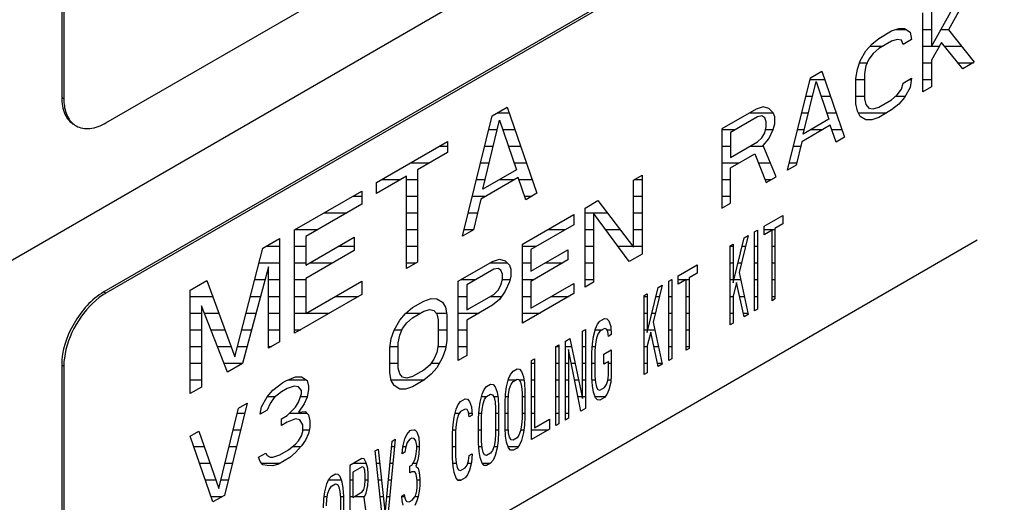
# Model space of a CAD drawing. Header units: millimetres. Extents: x 0 to 5600, y -1552 to 3960.
# Tile 191 of 199: x 4809 to 4842, y 2724 to 2740. Entities that reach past the tile are written whole.
import ezdxf

# ---------------------------------------------------------------- set-up
doc = ezdxf.new("R2010")
doc.units = ezdxf.units.MM
doc.header["$LTSCALE"] = 308
doc.layers.get('0').update_dxf_attribs({"linetype": 'CONTINUOUS'})

msp = doc.modelspace()

# ---------------------------------------------------------------- linework, layer by layer
at = {"color": 7, "linetype": 'Continuous'}
for p, q in [((4811.71, 2736.888), (4851.384, 2759.794)), ((4567.247, 2592.972), (4851.856, 2757.29)), ((4852.342, 2754.713), (4811.639, 2731.213)), ((4852.356, 2754.639), (4811.71, 2731.173)), ((4810.225, 2749.585), (4810.225, 2737.745)), ((4810.296, 2749.626), (4810.296, 2737.705)), ((4839.434, 2739.451), (4840.488, 2741.357)), ((4840.871, 2741.578), (4840.009, 2740.008)), ((4839.434, 2740.749), (4839.434, 2739.451)), ((4839.147, 2737.93), (4839.147, 2740.583)), ((4838.094, 2739.975), (4838.333, 2740.057)), ((4838.333, 2740.057), (4838.525, 2740.055)), ((4838.525, 2740.055), (4838.716, 2739.939)), ((4840.009, 2740.008), (4840.871, 2738.925)), ((4837.424, 2739.532), (4837.663, 2739.726)), ((4837.663, 2739.726), (4838.094, 2739.975)), ((4838.285, 2739.691), (4838.094, 2739.636)), ((4838.429, 2739.661), (4838.285, 2739.691)), ((4838.477, 2739.519), (4838.429, 2739.661)), ((4838.764, 2739.685), (4838.477, 2739.519)), ((4838.716, 2739.939), (4838.764, 2739.685)), ((4837.232, 2739.308), (4837.424, 2739.532)), ((4837.663, 2739.388), (4837.471, 2739.221)), ((4838.094, 2739.636), (4837.663, 2739.388)), ((4839.769, 2739.588), (4839.434, 2738.999)), ((4840.488, 2738.704), (4839.769, 2739.588)), ((4837.041, 2738.972), (4837.232, 2739.308)), ((4837.328, 2739.025), (4837.232, 2738.8)), ((4837.471, 2739.221), (4837.328, 2739.025)), ((4839.434, 2738.999), (4839.434, 2738.096)), ((4836.897, 2738.381), (4836.945, 2738.691)), ((4836.945, 2738.691), (4837.041, 2738.972)), ((4837.232, 2738.8), (4837.184, 2738.547)), ((4840.871, 2738.925), (4840.488, 2738.704)), ((4834.599, 2735.304), (4835.365, 2738.4)), ((4835.365, 2738.4), (4835.748, 2738.621)), ((4835.748, 2738.621), (4836.514, 2736.409)), ((4836.897, 2737.534), (4836.897, 2738.381)), ((4837.184, 2738.547), (4837.184, 2737.7)), ((4838.477, 2738.22), (4838.764, 2738.386)), ((4838.764, 2738.386), (4838.716, 2738.076)), ((4835.125, 2736.511), (4835.556, 2738.284)), ((4835.556, 2738.284), (4835.987, 2737.009)), ((4838.285, 2737.827), (4838.429, 2738.023)), ((4838.429, 2738.023), (4838.477, 2738.22)), ((4838.716, 2738.076), (4838.525, 2737.74)), ((4839.434, 2738.096), (4839.147, 2737.93)), ((4810.225, 2737.745), (4810.296, 2737.705)), ((4837.184, 2737.7), (4837.232, 2737.502)), ((4838.094, 2737.66), (4838.285, 2737.827)), ((4838.525, 2737.74), (4838.333, 2737.516)), ((4824.681, 2737.13), (4825.182, 2737.42)), ((4825.182, 2737.42), (4826.184, 2734.528)), ((4833.546, 2737.349), (4832.396, 2736.686)), ((4833.785, 2737.431), (4833.546, 2737.349)), ((4833.976, 2737.372), (4833.785, 2737.431)), ((4834.12, 2737.229), (4833.976, 2737.372)), ((4836.945, 2737.279), (4836.897, 2737.534)), ((4837.232, 2737.502), (4837.328, 2737.387)), ((4837.328, 2737.387), (4837.471, 2737.357)), ((4837.471, 2737.357), (4837.663, 2737.412)), ((4837.663, 2737.412), (4838.094, 2737.66)), ((4838.333, 2737.516), (4838.094, 2737.322)), ((4823.679, 2733.082), (4824.681, 2737.13)), ((4833.593, 2737.095), (4832.684, 2736.569)), ((4833.737, 2737.121), (4833.593, 2737.095)), ((4833.833, 2737.063), (4833.737, 2737.121)), ((4833.881, 2736.922), (4833.833, 2737.063)), ((4834.168, 2737.088), (4834.12, 2737.229)), ((4834.168, 2736.862), (4834.168, 2737.088)), ((4837.041, 2737.109), (4836.945, 2737.279)), ((4837.232, 2736.993), (4837.041, 2737.109)), ((4837.663, 2737.073), (4837.424, 2736.991)), ((4838.094, 2737.322), (4837.663, 2737.073)), ((4824.368, 2734.661), (4824.931, 2736.98)), ((4824.931, 2736.98), (4825.495, 2735.311)), ((4832.396, 2736.686), (4832.396, 2734.032)), ((4833.833, 2736.555), (4833.881, 2736.752)), ((4833.881, 2736.752), (4833.881, 2736.922)), ((4834.12, 2736.665), (4834.168, 2736.862)), ((4836.035, 2736.811), (4835.078, 2736.258)), ((4835.987, 2737.009), (4835.125, 2736.511)), ((4836.227, 2736.244), (4836.035, 2736.811)), ((4837.424, 2736.991), (4837.232, 2736.993)), ((4832.684, 2736.569), (4832.684, 2735.723)), ((4833.593, 2736.248), (4833.737, 2736.387)), ((4833.737, 2736.387), (4833.833, 2736.555)), ((4833.785, 2736.132), (4833.976, 2736.356)), ((4833.976, 2736.356), (4834.12, 2736.665)), ((4836.514, 2736.409), (4836.227, 2736.244)), ((4820.799, 2734.889), (4823.178, 2736.263)), ((4823.178, 2736.263), (4823.178, 2735.894)), ((4832.684, 2735.723), (4833.593, 2736.248)), ((4834.216, 2735.083), (4833.785, 2736.132)), ((4835.078, 2736.258), (4834.886, 2735.47)), ((4823.178, 2735.894), (4822.177, 2735.315)), ((4832.684, 2735.384), (4833.498, 2735.854)), ((4833.498, 2735.854), (4833.881, 2734.889)), ((4832.684, 2734.198), (4832.684, 2735.384)), ((4834.886, 2735.47), (4834.599, 2735.304)), ((4821.801, 2735.098), (4820.799, 2734.52)), ((4821.801, 2731.997), (4821.801, 2735.098)), ((4822.177, 2735.315), (4822.177, 2732.214)), ((4825.557, 2735.052), (4824.305, 2734.329)), ((4825.495, 2735.311), (4824.368, 2734.661)), ((4825.808, 2734.311), (4825.557, 2735.052)), ((4829.428, 2734.972), (4829.715, 2735.138)), ((4829.715, 2735.138), (4829.715, 2732.484)), ((4833.881, 2734.889), (4834.216, 2735.083)), ((4820.799, 2734.52), (4820.799, 2734.889)), ((4829.428, 2732.714), (4829.428, 2734.972)), ((4818.044, 2733.299), (4820.298, 2734.6)), ((4820.298, 2734.6), (4820.298, 2734.157)), ((4826.184, 2734.528), (4825.808, 2734.311)), ((4820.298, 2734.157), (4818.42, 2733.073)), ((4824.305, 2734.329), (4824.055, 2733.299)), ((4827.8, 2734.032), (4828.231, 2734.281)), ((4828.231, 2734.281), (4829.428, 2732.714)), ((4832.396, 2734.032), (4832.684, 2734.198)), ((4825.694, 2732.816), (4827.417, 2733.811)), ((4827.417, 2733.811), (4827.417, 2733.472)), ((4827.8, 2731.379), (4827.8, 2734.032)), ((4829.284, 2732.236), (4828.088, 2733.859)), ((4828.088, 2733.859), (4828.088, 2731.545)), ((4833.809, 2733.419), (4834.446, 2733.786)), ((4834.446, 2733.786), (4834.446, 2733.504)), ((4827.417, 2733.472), (4825.981, 2732.643)), ((4833.809, 2733.136), (4833.809, 2733.419)), ((4834.446, 2733.504), (4834.177, 2733.349)), ((4818.044, 2729.829), (4818.044, 2733.299)), ((4818.42, 2733.073), (4818.42, 2732.113)), ((4818.42, 2732.113), (4820.048, 2733.053)), ((4820.048, 2733.053), (4820.048, 2732.61)), ((4824.055, 2733.299), (4823.679, 2733.082)), ((4833.273, 2733.109), (4832.971, 2731.862)), ((4833.139, 2733.032), (4833.273, 2733.109)), ((4833.49, 2733.235), (4833.591, 2733.293)), ((4833.49, 2730.581), (4833.49, 2733.235)), ((4833.591, 2733.293), (4833.591, 2730.639)), ((4834.077, 2733.291), (4833.809, 2733.136)), ((4834.077, 2730.92), (4834.077, 2733.291)), ((4834.177, 2733.349), (4834.177, 2730.978)), ((4814.538, 2717.7), (4840.97, 2732.96)), ((4816.98, 2732.684), (4817.544, 2733.01)), ((4817.544, 2733.01), (4817.544, 2729.54)), ((4825.694, 2730.162), (4825.694, 2732.816)), ((4832.669, 2732.761), (4832.77, 2732.819)), ((4832.669, 2730.107), (4832.669, 2732.761)), ((4832.77, 2731.52), (4833.139, 2733.032)), ((4832.77, 2732.819), (4832.77, 2731.52)), ((4816.041, 2729.041), (4816.98, 2732.684)), ((4820.048, 2732.61), (4818.42, 2731.67)), ((4825.981, 2732.643), (4825.981, 2731.909)), ((4825.981, 2731.909), (4827.226, 2732.628)), ((4827.226, 2732.628), (4827.226, 2732.289)), ((4829.715, 2732.484), (4829.284, 2732.236)), ((4817.168, 2732.054), (4816.291, 2728.817)), ((4817.168, 2729.323), (4817.168, 2732.054)), ((4822.177, 2732.214), (4821.801, 2731.997)), ((4823.539, 2731.572), (4824.688, 2732.236)), ((4824.688, 2732.236), (4824.928, 2732.317)), ((4824.928, 2732.317), (4825.119, 2732.259)), ((4825.119, 2732.259), (4825.263, 2732.116)), ((4825.263, 2732.116), (4825.311, 2731.974)), ((4827.226, 2732.289), (4825.981, 2731.57)), ((4830.927, 2731.755), (4831.563, 2732.122)), ((4831.563, 2732.122), (4831.563, 2731.84)), ((4824.736, 2731.981), (4823.827, 2731.456)), ((4824.88, 2732.007), (4824.736, 2731.981)), ((4824.976, 2731.95), (4824.88, 2732.007)), ((4825.023, 2731.808), (4824.976, 2731.95)), ((4825.023, 2731.639), (4825.023, 2731.808)), ((4825.311, 2731.748), (4825.263, 2731.551)), ((4825.311, 2731.974), (4825.311, 2731.748)), ((4830.927, 2731.472), (4830.927, 2731.755)), ((4831.563, 2731.84), (4831.295, 2731.685)), ((4832.971, 2731.862), (4833.273, 2730.456)), ((4814.538, 2731.275), (4815.102, 2731.6)), ((4815.102, 2731.6), (4816.041, 2729.041)), ((4818.42, 2731.67), (4818.42, 2730.489)), ((4818.42, 2730.489), (4820.298, 2731.573)), ((4820.298, 2731.573), (4820.298, 2731.13)), ((4823.539, 2728.919), (4823.539, 2731.572)), ((4823.827, 2731.456), (4823.827, 2730.609)), ((4824.88, 2731.273), (4824.976, 2731.442)), ((4824.976, 2731.442), (4825.023, 2731.639)), ((4825.263, 2731.551), (4825.119, 2731.242)), ((4825.981, 2731.57), (4825.981, 2730.667)), ((4825.981, 2730.667), (4827.417, 2731.496)), ((4827.417, 2731.496), (4827.417, 2731.158)), ((4828.088, 2731.545), (4827.8, 2731.379)), ((4830.39, 2731.445), (4830.089, 2730.198)), ((4830.256, 2731.368), (4830.39, 2731.445)), ((4830.608, 2731.571), (4830.709, 2731.629)), ((4830.608, 2728.917), (4830.608, 2731.571)), ((4830.709, 2731.629), (4830.709, 2728.975)), ((4831.195, 2731.627), (4830.927, 2731.472)), ((4831.195, 2729.256), (4831.195, 2731.627)), ((4831.295, 2731.685), (4831.295, 2729.314)), ((4832.887, 2731.532), (4832.77, 2731.069)), ((4833.139, 2730.378), (4832.887, 2731.532)), ((4811.639, 2731.213), (4811.71, 2731.173)), ((4814.538, 2727.804), (4814.538, 2731.275)), ((4820.298, 2731.13), (4818.044, 2729.829)), ((4823.827, 2730.609), (4824.736, 2731.134)), ((4824.736, 2731.134), (4824.88, 2731.273)), ((4825.119, 2731.242), (4824.928, 2730.962)), ((4827.417, 2731.158), (4825.694, 2730.162)), ((4829.787, 2731.097), (4829.888, 2731.155)), ((4829.787, 2728.443), (4829.787, 2731.097)), ((4829.888, 2729.856), (4830.256, 2731.368)), ((4829.888, 2731.155), (4829.888, 2729.856)), ((4832.77, 2731.069), (4832.77, 2730.165)), ((4814.914, 2730.753), (4814.914, 2728.021)), ((4815.791, 2728.527), (4814.914, 2730.753)), ((4822.007, 2730.688), (4822.39, 2730.909)), ((4822.39, 2730.909), (4822.63, 2730.991)), ((4822.63, 2730.991), (4822.821, 2730.988)), ((4822.821, 2730.988), (4823.013, 2730.873)), ((4823.013, 2730.873), (4823.108, 2730.702)), ((4824.688, 2730.768), (4823.827, 2730.27)), ((4824.928, 2730.962), (4824.688, 2730.768)), ((4834.177, 2730.978), (4834.077, 2730.92)), ((4821.576, 2730.27), (4821.768, 2730.493)), ((4821.768, 2730.493), (4822.007, 2730.688)), ((4822.007, 2730.349), (4822.39, 2730.57)), ((4822.39, 2730.57), (4822.582, 2730.624)), ((4822.582, 2730.624), (4822.725, 2730.594)), ((4822.725, 2730.594), (4822.821, 2730.48)), ((4822.821, 2730.48), (4822.869, 2730.282)), ((4823.108, 2730.702), (4823.156, 2730.448)), ((4823.156, 2730.448), (4823.156, 2729.601)), ((4833.273, 2730.456), (4833.139, 2730.378)), ((4833.591, 2730.639), (4833.49, 2730.581)), ((4821.385, 2729.933), (4821.576, 2730.27)), ((4821.672, 2729.986), (4821.816, 2730.182)), ((4821.816, 2730.182), (4822.007, 2730.349)), ((4822.869, 2730.282), (4822.869, 2729.435)), ((4823.827, 2730.27), (4823.827, 2729.084)), ((4828.145, 2729.979), (4828.212, 2730.131)), ((4828.212, 2730.131), (4828.296, 2730.236)), ((4828.296, 2730.236), (4828.447, 2730.323)), ((4828.447, 2730.323), (4828.53, 2730.315)), ((4828.53, 2730.315), (4828.597, 2730.241)), ((4828.597, 2730.241), (4828.664, 2730.053)), ((4830.089, 2730.198), (4830.39, 2728.792)), ((4832.77, 2730.165), (4832.669, 2730.107)), ((4821.289, 2729.652), (4821.385, 2729.933)), ((4821.528, 2729.508), (4821.576, 2729.761)), ((4821.576, 2729.761), (4821.672, 2729.986)), ((4827.709, 2729.897), (4827.81, 2729.955)), ((4827.709, 2727.639), (4827.709, 2729.897)), ((4827.81, 2729.955), (4827.81, 2727.302)), ((4828.078, 2729.715), (4828.145, 2729.979)), ((4828.229, 2729.802), (4828.179, 2729.66)), ((4828.296, 2729.897), (4828.229, 2729.802)), ((4828.447, 2729.984), (4828.296, 2729.897)), ((4828.514, 2729.966), (4828.447, 2729.984)), ((4828.564, 2729.883), (4828.514, 2729.966)), ((4828.581, 2729.723), (4828.564, 2729.883)), ((4828.681, 2729.781), (4828.581, 2729.723)), ((4828.664, 2730.053), (4828.681, 2729.781)), ((4830.005, 2729.868), (4829.888, 2729.405)), ((4830.256, 2728.714), (4830.005, 2729.868)), ((4817.544, 2729.54), (4817.168, 2729.323)), ((4821.241, 2729.342), (4821.289, 2729.652)), ((4821.528, 2728.661), (4821.528, 2729.508)), ((4822.869, 2729.435), (4822.821, 2729.181)), ((4823.156, 2729.601), (4823.108, 2729.291)), ((4826.821, 2729.385), (4826.922, 2729.443)), ((4826.922, 2729.443), (4826.922, 2726.789)), ((4827.14, 2729.568), (4827.29, 2729.655)), ((4827.14, 2726.915), (4827.14, 2729.568)), ((4827.29, 2729.655), (4827.709, 2727.639)), ((4828.028, 2729.178), (4828.044, 2729.47)), ((4828.044, 2729.47), (4828.078, 2729.715)), ((4828.145, 2729.471), (4828.128, 2729.236)), ((4828.179, 2729.66), (4828.145, 2729.471)), ((4821.241, 2728.495), (4821.241, 2729.342)), ((4822.821, 2729.181), (4822.725, 2728.957)), ((4823.108, 2729.291), (4823.013, 2729.01)), ((4823.827, 2729.084), (4823.539, 2728.919)), ((4826.821, 2726.731), (4826.821, 2729.385)), ((4827.24, 2729.288), (4827.24, 2726.973)), ((4827.659, 2727.215), (4827.24, 2729.288)), ((4828.028, 2728.331), (4828.028, 2729.178)), ((4828.128, 2729.236), (4828.128, 2728.389)), ((4828.43, 2729.128), (4828.681, 2729.273)), ((4828.43, 2728.789), (4828.43, 2729.128)), ((4828.681, 2729.273), (4828.681, 2728.426)), ((4829.888, 2729.405), (4829.888, 2728.501)), ((4831.295, 2729.314), (4831.195, 2729.256)), ((4810.225, 2728.764), (4810.296, 2728.723)), ((4810.225, 2728.764), (4810.225, 2692.838)), ((4816.291, 2728.817), (4815.791, 2728.527)), ((4822.582, 2728.761), (4822.39, 2728.594)), ((4822.725, 2728.957), (4822.582, 2728.761)), ((4823.013, 2729.01), (4822.821, 2728.673)), ((4826, 2728.91), (4826.101, 2728.969)), ((4826, 2726.257), (4826, 2728.91)), ((4826.101, 2728.969), (4826.101, 2726.654)), ((4828.581, 2728.876), (4828.43, 2728.789)), ((4828.581, 2728.424), (4828.581, 2728.876)), ((4830.39, 2728.792), (4830.256, 2728.714)), ((4830.709, 2728.975), (4830.608, 2728.917)), ((4810.296, 2728.723), (4810.296, 2692.797)), ((4821.289, 2728.24), (4821.241, 2728.495)), ((4821.576, 2728.463), (4821.528, 2728.661)), ((4821.672, 2728.349), (4821.576, 2728.463)), ((4822.39, 2728.594), (4822.007, 2728.373)), ((4822.63, 2728.45), (4822.39, 2728.255)), ((4822.821, 2728.673), (4822.63, 2728.45)), ((4825.229, 2728.296), (4825.296, 2728.448)), ((4825.296, 2728.448), (4825.38, 2728.552)), ((4825.38, 2728.552), (4825.514, 2728.63)), ((4825.514, 2728.63), (4825.598, 2728.622)), ((4825.598, 2728.622), (4825.665, 2728.548)), ((4825.665, 2728.548), (4825.732, 2728.36)), ((4828.564, 2728.245), (4828.581, 2728.424)), ((4828.681, 2728.426), (4828.664, 2728.19)), ((4829.888, 2728.501), (4829.787, 2728.443)), ((4817.315, 2727.922), (4817.65, 2728.172)), ((4817.65, 2728.172), (4817.746, 2728.228)), ((4817.746, 2728.228), (4818.081, 2728.365)), ((4818.081, 2728.365), (4818.273, 2728.362)), ((4818.273, 2728.362), (4818.464, 2728.247)), ((4818.464, 2728.247), (4818.512, 2728.049)), ((4821.385, 2728.07), (4821.289, 2728.24)), ((4821.816, 2728.319), (4821.672, 2728.349)), ((4822.007, 2728.373), (4821.816, 2728.319)), ((4822.39, 2728.255), (4822.007, 2728.034)), ((4824.492, 2728.04), (4824.626, 2728.117)), ((4824.626, 2728.117), (4824.71, 2728.109)), ((4824.71, 2728.109), (4824.777, 2728.035)), ((4825.162, 2728.032), (4825.229, 2728.296)), ((4825.263, 2727.977), (4825.313, 2728.119)), ((4825.313, 2728.119), (4825.38, 2728.214)), ((4825.38, 2728.214), (4825.514, 2728.291)), ((4825.514, 2728.291), (4825.581, 2728.273)), ((4825.581, 2728.273), (4825.631, 2728.189)), ((4825.631, 2728.189), (4825.665, 2728.039)), ((4825.732, 2728.36), (4825.766, 2728.154)), ((4825.766, 2728.154), (4825.782, 2727.881)), ((4828.044, 2728.058), (4828.028, 2728.331)), ((4828.128, 2728.389), (4828.145, 2728.173)), ((4828.145, 2728.173), (4828.179, 2728.023)), ((4828.447, 2728.008), (4828.514, 2728.103)), ((4828.514, 2728.103), (4828.564, 2728.245)), ((4828.664, 2728.19), (4828.597, 2727.926)), ((4814.914, 2728.021), (4814.538, 2727.804)), ((4817.124, 2727.699), (4817.315, 2727.922)), ((4817.603, 2727.862), (4817.363, 2727.668)), ((4817.794, 2727.973), (4817.603, 2727.862)), ((4818.033, 2728.055), (4817.794, 2727.973)), ((4818.177, 2728.025), (4818.033, 2728.055)), ((4818.273, 2727.911), (4818.177, 2728.025)), ((4818.177, 2727.517), (4818.273, 2727.798)), ((4818.273, 2727.798), (4818.273, 2727.911)), ((4818.512, 2727.936), (4818.464, 2727.682)), ((4818.512, 2728.049), (4818.512, 2727.936)), ((4821.576, 2727.955), (4821.385, 2728.07)), ((4821.768, 2727.952), (4821.576, 2727.955)), ((4822.007, 2728.034), (4821.768, 2727.952)), ((4824.274, 2727.519), (4824.341, 2727.783)), ((4824.341, 2727.783), (4824.408, 2727.935)), ((4824.408, 2727.935), (4824.492, 2728.04)), ((4824.492, 2727.701), (4824.626, 2727.778)), ((4824.626, 2727.778), (4824.693, 2727.761)), ((4824.693, 2727.761), (4824.743, 2727.677)), ((4824.777, 2728.035), (4824.844, 2727.848)), ((4824.844, 2727.848), (4824.877, 2727.641)), ((4825.112, 2727.494), (4825.129, 2727.786)), ((4825.129, 2727.786), (4825.162, 2728.032)), ((4825.213, 2727.552), (4825.229, 2727.788)), ((4825.229, 2727.788), (4825.263, 2727.977)), ((4825.665, 2728.039), (4825.682, 2727.823)), ((4825.682, 2727.823), (4825.682, 2726.976)), ((4825.782, 2727.881), (4825.782, 2727.034)), ((4828.078, 2727.852), (4828.044, 2728.058)), ((4828.145, 2727.665), (4828.078, 2727.852)), ((4828.179, 2728.023), (4828.229, 2727.939)), ((4828.229, 2727.939), (4828.296, 2727.921)), ((4828.296, 2727.921), (4828.447, 2728.008)), ((4828.53, 2727.774), (4828.447, 2727.669)), ((4828.597, 2727.926), (4828.53, 2727.774)), ((4816.453, 2727.481), (4815.687, 2724.385)), ((4816.166, 2727.315), (4816.453, 2727.481)), ((4816.932, 2727.362), (4817.124, 2727.699)), ((4817.22, 2727.472), (4817.124, 2727.247)), ((4817.363, 2727.668), (4817.22, 2727.472)), ((4818.081, 2727.348), (4818.177, 2727.517)), ((4818.369, 2727.458), (4818.177, 2727.178)), ((4818.464, 2727.682), (4818.369, 2727.458)), ((4823.47, 2727.28), (4823.537, 2727.432)), ((4823.537, 2727.432), (4823.621, 2727.537)), ((4823.621, 2727.537), (4823.771, 2727.624)), ((4823.771, 2727.624), (4823.855, 2727.616)), ((4823.855, 2727.616), (4823.922, 2727.541)), ((4823.922, 2727.541), (4823.989, 2727.354)), ((4824.241, 2727.274), (4824.274, 2727.519)), ((4824.341, 2727.275), (4824.375, 2727.464)), ((4824.375, 2727.464), (4824.425, 2727.606)), ((4824.425, 2727.606), (4824.492, 2727.701)), ((4824.743, 2727.677), (4824.777, 2727.527)), ((4824.777, 2727.527), (4824.794, 2727.311)), ((4824.877, 2727.641), (4824.894, 2727.369)), ((4825.112, 2726.647), (4825.112, 2727.494)), ((4825.213, 2726.705), (4825.213, 2727.552)), ((4828.212, 2727.59), (4828.145, 2727.665)), ((4828.296, 2727.582), (4828.212, 2727.59)), ((4828.447, 2727.669), (4828.296, 2727.582)), ((4815.496, 2724.614), (4816.166, 2727.315)), ((4816.884, 2727.109), (4816.932, 2727.362)), ((4817.124, 2727.247), (4816.884, 2727.109)), ((4817.794, 2727.07), (4818.081, 2727.348)), ((4818.177, 2727.178), (4818.416, 2727.203)), ((4818.416, 2727.203), (4818.512, 2727.089)), ((4823.403, 2727.016), (4823.47, 2727.28)), ((4823.554, 2727.103), (4823.503, 2726.961)), ((4823.621, 2727.198), (4823.554, 2727.103)), ((4823.771, 2727.285), (4823.621, 2727.198)), ((4823.838, 2727.267), (4823.771, 2727.285)), ((4823.889, 2727.183), (4823.838, 2727.267)), ((4823.906, 2727.024), (4823.889, 2727.183)), ((4823.989, 2727.354), (4824.006, 2727.082)), ((4824.224, 2726.982), (4824.241, 2727.274)), ((4824.324, 2727.04), (4824.341, 2727.275)), ((4824.794, 2727.311), (4824.794, 2726.464)), ((4824.894, 2727.369), (4824.894, 2726.522)), ((4827.81, 2727.302), (4827.659, 2727.215)), ((4817.603, 2726.959), (4817.794, 2727.07)), ((4817.603, 2726.733), (4817.603, 2726.959)), ((4817.794, 2726.844), (4817.603, 2726.733)), ((4818.081, 2726.953), (4817.794, 2726.844)), ((4818.225, 2726.923), (4818.081, 2726.953)), ((4818.321, 2726.753), (4818.225, 2726.923)), ((4818.512, 2727.089), (4818.56, 2726.891)), ((4818.56, 2726.891), (4818.56, 2726.665)), ((4823.353, 2726.479), (4823.369, 2726.77)), ((4823.369, 2726.77), (4823.403, 2727.016)), ((4823.47, 2726.772), (4823.453, 2726.537)), ((4823.503, 2726.961), (4823.47, 2726.772)), ((4824.006, 2727.082), (4823.906, 2727.024)), ((4824.224, 2726.135), (4824.224, 2726.982)), ((4824.324, 2726.193), (4824.324, 2727.04)), ((4825.682, 2726.976), (4825.665, 2726.741)), ((4825.782, 2727.034), (4825.766, 2726.742)), ((4826.101, 2726.654), (4826.603, 2726.944)), ((4826.603, 2726.944), (4826.603, 2726.605)), ((4826.922, 2726.789), (4826.821, 2726.731)), ((4827.24, 2726.973), (4827.14, 2726.915)), ((4814.538, 2726.376), (4814.826, 2726.541)), ((4814.826, 2726.541), (4815.496, 2724.614)), ((4818.273, 2726.386), (4818.321, 2726.527)), ((4818.321, 2726.527), (4818.321, 2726.753)), ((4818.512, 2726.468), (4818.416, 2726.243)), ((4818.56, 2726.665), (4818.512, 2726.468)), ((4821.744, 2726.284), (4821.811, 2726.435)), ((4821.811, 2726.435), (4821.928, 2726.56)), ((4821.928, 2726.56), (4821.962, 2726.579)), ((4821.962, 2726.579), (4822.079, 2726.59)), ((4822.079, 2726.59), (4822.146, 2726.516)), ((4822.146, 2726.516), (4822.213, 2726.329)), ((4823.353, 2725.632), (4823.353, 2726.479)), ((4823.453, 2726.537), (4823.453, 2725.69)), ((4824.794, 2726.464), (4824.777, 2726.228)), ((4824.894, 2726.522), (4824.877, 2726.23)), ((4825.129, 2726.375), (4825.112, 2726.647)), ((4825.229, 2726.489), (4825.213, 2726.705)), ((4825.263, 2726.339), (4825.229, 2726.489)), ((4825.631, 2726.552), (4825.581, 2726.41)), ((4825.665, 2726.741), (4825.631, 2726.552)), ((4825.732, 2726.497), (4825.665, 2726.233)), ((4825.766, 2726.742), (4825.732, 2726.497)), ((4826.603, 2726.605), (4826, 2726.257)), ((4815.304, 2724.164), (4814.538, 2726.376)), ((4817.842, 2725.912), (4818.081, 2726.106)), ((4818.081, 2726.106), (4818.177, 2726.218)), ((4818.177, 2726.218), (4818.273, 2726.386)), ((4818.416, 2726.243), (4818.273, 2726.047)), ((4821.09, 2723.761), (4821.325, 2726.211)), ((4821.425, 2726.269), (4821.157, 2723.461)), ((4821.325, 2726.211), (4821.425, 2726.269)), ((4821.677, 2726.019), (4821.744, 2726.284)), ((4821.828, 2726.163), (4821.777, 2726.021)), ((4821.911, 2726.268), (4821.828, 2726.163)), ((4821.978, 2726.306), (4821.911, 2726.268)), ((4822.062, 2726.298), (4821.978, 2726.306)), ((4822.113, 2726.214), (4822.062, 2726.298)), ((4822.146, 2726.064), (4822.113, 2726.214)), ((4822.213, 2726.329), (4822.23, 2726.113)), ((4822.23, 2726.113), (4822.23, 2726)), ((4824.241, 2725.862), (4824.224, 2726.135)), ((4824.341, 2725.977), (4824.324, 2726.193)), ((4824.777, 2726.228), (4824.743, 2726.039)), ((4824.877, 2726.23), (4824.844, 2725.985)), ((4825.162, 2726.168), (4825.129, 2726.375)), ((4825.229, 2725.981), (4825.162, 2726.168)), ((4825.313, 2726.255), (4825.263, 2726.339)), ((4825.38, 2726.238), (4825.313, 2726.255)), ((4825.514, 2726.315), (4825.38, 2726.238)), ((4825.581, 2726.41), (4825.514, 2726.315)), ((4825.665, 2726.233), (4825.598, 2726.081)), ((4816.836, 2725.67), (4817.076, 2725.808)), ((4817.076, 2725.808), (4817.124, 2725.723)), ((4817.555, 2725.746), (4817.842, 2725.912)), ((4818.081, 2725.824), (4817.89, 2725.657)), ((4818.273, 2726.047), (4818.081, 2725.824)), ((4820.755, 2725.882), (4820.856, 2725.94)), ((4821.023, 2723.383), (4820.755, 2725.882)), ((4820.856, 2725.94), (4821.09, 2723.761)), ((4821.66, 2725.784), (4821.677, 2726.019)), ((4821.744, 2725.832), (4821.66, 2725.784)), ((4821.777, 2726.021), (4821.744, 2725.832)), ((4822.113, 2725.706), (4822.146, 2725.951)), ((4822.146, 2725.951), (4822.146, 2726.064)), ((4822.23, 2726), (4822.213, 2725.764)), ((4823.906, 2725.725), (4824.006, 2725.783)), ((4824.006, 2725.783), (4823.989, 2725.491)), ((4824.274, 2725.656), (4824.241, 2725.862)), ((4824.375, 2725.827), (4824.341, 2725.977)), ((4824.425, 2725.743), (4824.375, 2725.827)), ((4824.626, 2725.802), (4824.492, 2725.725)), ((4824.693, 2725.897), (4824.626, 2725.802)), ((4824.743, 2726.039), (4824.693, 2725.897)), ((4824.844, 2725.985), (4824.777, 2725.72)), ((4825.296, 2725.907), (4825.229, 2725.981)), ((4825.38, 2725.899), (4825.296, 2725.907)), ((4825.514, 2725.976), (4825.38, 2725.899)), ((4825.598, 2726.081), (4825.514, 2725.976)), ((4816.884, 2725.528), (4816.836, 2725.67)), ((4816.98, 2725.414), (4816.884, 2725.528)), ((4817.124, 2725.723), (4817.22, 2725.665)), ((4817.22, 2725.665), (4817.315, 2725.664)), ((4817.315, 2725.664), (4817.555, 2725.746)), ((4817.89, 2725.657), (4817.507, 2725.436)), ((4820.303, 2725.621), (4819.901, 2725.389)), ((4820.387, 2725.613), (4820.303, 2725.621)), ((4820.454, 2725.482), (4820.387, 2725.613)), ((4820.504, 2725.286), (4820.454, 2725.482)), ((4821.978, 2725.403), (4822.079, 2725.574)), ((4822.079, 2725.574), (4822.113, 2725.706)), ((4822.18, 2725.575), (4822.113, 2725.367)), ((4822.213, 2725.764), (4822.18, 2725.575)), ((4823.369, 2725.359), (4823.353, 2725.632)), ((4823.453, 2725.69), (4823.47, 2725.473)), ((4823.47, 2725.473), (4823.503, 2725.323)), ((4823.838, 2725.404), (4823.889, 2725.546)), ((4823.889, 2725.546), (4823.906, 2725.725)), ((4823.989, 2725.491), (4823.922, 2725.227)), ((4824.341, 2725.468), (4824.274, 2725.656)), ((4824.408, 2725.394), (4824.341, 2725.468)), ((4824.492, 2725.725), (4824.425, 2725.743)), ((4824.626, 2725.464), (4824.492, 2725.386)), ((4824.71, 2725.568), (4824.626, 2725.464)), ((4824.777, 2725.72), (4824.71, 2725.568)), ((4817.124, 2725.384), (4816.98, 2725.414)), ((4817.315, 2725.382), (4817.124, 2725.384)), ((4817.507, 2725.436), (4817.315, 2725.382)), ((4819.901, 2725.389), (4819.901, 2722.735)), ((4820.32, 2725.348), (4820.001, 2725.165)), ((4820.001, 2725.165), (4820.001, 2724.318)), ((4820.37, 2725.321), (4820.32, 2725.348)), ((4820.403, 2725.227), (4820.37, 2725.321)), ((4820.42, 2725.068), (4820.403, 2725.227)), ((4820.521, 2725.126), (4820.504, 2725.286)), ((4820.521, 2724.9), (4820.521, 2725.126)), ((4821.911, 2725.364), (4821.978, 2725.403)), ((4821.911, 2725.138), (4821.911, 2725.364)), ((4821.978, 2725.177), (4821.911, 2725.138)), ((4822.079, 2725.179), (4821.978, 2725.177)), ((4822.129, 2725.095), (4822.079, 2725.179)), ((4822.113, 2725.367), (4822.196, 2725.303)), ((4822.196, 2725.303), (4822.23, 2725.153)), ((4822.23, 2725.153), (4822.247, 2724.937)), ((4823.403, 2725.152), (4823.369, 2725.359)), ((4823.47, 2724.965), (4823.403, 2725.152)), ((4823.503, 2725.323), (4823.554, 2725.24)), ((4823.554, 2725.24), (4823.621, 2725.222)), ((4823.621, 2725.222), (4823.771, 2725.309)), ((4823.771, 2725.309), (4823.838, 2725.404)), ((4823.922, 2725.227), (4823.855, 2725.075)), ((4824.492, 2725.386), (4824.408, 2725.394)), ((4819.13, 2724.775), (4819.197, 2724.926)), ((4819.197, 2724.926), (4819.281, 2725.031)), ((4819.281, 2725.031), (4819.415, 2725.108)), ((4819.415, 2725.108), (4819.498, 2725.1)), ((4819.498, 2725.1), (4819.565, 2725.026)), ((4819.565, 2725.026), (4819.633, 2724.839)), ((4819.633, 2724.839), (4819.666, 2724.632)), ((4820.403, 2724.719), (4820.42, 2724.898)), ((4820.42, 2724.898), (4820.42, 2725.068)), ((4820.504, 2724.721), (4820.521, 2724.9)), ((4822.163, 2724.888), (4822.129, 2725.095)), ((4822.163, 2724.662), (4822.163, 2724.888)), ((4822.247, 2724.937), (4822.247, 2724.711)), ((4823.537, 2724.891), (4823.47, 2724.965)), ((4823.621, 2724.883), (4823.537, 2724.891)), ((4823.771, 2724.97), (4823.621, 2724.883)), ((4823.855, 2725.075), (4823.771, 2724.97)), ((4819.029, 2724.265), (4819.063, 2724.51)), ((4819.063, 2724.51), (4819.13, 2724.775)), ((4819.13, 2724.266), (4819.163, 2724.455)), ((4819.163, 2724.455), (4819.214, 2724.597)), ((4819.214, 2724.597), (4819.281, 2724.692)), ((4819.281, 2724.692), (4819.415, 2724.77)), ((4819.415, 2724.77), (4819.482, 2724.752)), ((4819.482, 2724.752), (4819.532, 2724.668)), ((4819.532, 2724.668), (4819.565, 2724.518)), ((4819.565, 2724.518), (4819.582, 2724.302)), ((4819.666, 2724.632), (4819.683, 2724.36)), ((4820.001, 2724.318), (4820.32, 2724.502)), ((4820.32, 2724.502), (4820.37, 2724.587)), ((4820.37, 2724.587), (4820.403, 2724.719)), ((4820.387, 2724.314), (4820.454, 2724.466)), ((4820.454, 2724.466), (4820.504, 2724.721)), ((4822.113, 2724.408), (4822.146, 2724.54)), ((4822.146, 2724.54), (4822.163, 2724.662)), ((4822.23, 2724.532), (4822.196, 2724.343)), ((4822.247, 2724.711), (4822.23, 2724.532)), ((4815.687, 2724.385), (4815.304, 2724.164)), ((4819.013, 2723.973), (4819.029, 2724.265)), ((4819.113, 2724.031), (4819.13, 2724.266)), ((4819.582, 2724.302), (4819.582, 2723.455)), ((4819.683, 2724.36), (4819.683, 2723.513)), ((4820.537, 2723.103), (4820.387, 2724.314)), ((4821.643, 2724.363), (4821.727, 2724.411)), ((4821.66, 2724.203), (4821.643, 2724.363)), ((4821.694, 2724.053), (4821.66, 2724.203)), ((4821.727, 2724.411), (4821.744, 2724.308)), ((4821.744, 2724.308), (4821.777, 2724.214)), ((4821.777, 2724.214), (4821.811, 2724.177)), ((4821.811, 2724.177), (4821.895, 2724.169)), ((4821.895, 2724.169), (4821.995, 2724.227)), ((4821.995, 2724.227), (4822.079, 2724.332)), ((4822.079, 2724.332), (4822.113, 2724.408)), ((4822.146, 2724.201), (4822.079, 2724.049)), ((4822.196, 2724.343), (4822.146, 2724.201))]:
    msp.add_line(p, q, dxfattribs=at)
at = {"color": 2, "linetype": 'Continuous'}
for p, q in [((4838.247, 2740.027), (4838.57, 2740.027)), ((4839.147, 2740.027), (4839.434, 2740.027)), ((4839.753, 2740.027), (4840.019, 2740.027)), ((4837.368, 2739.467), (4837.801, 2739.467)), ((4839.147, 2739.467), (4839.434, 2739.467)), ((4839.444, 2739.467), (4839.701, 2739.467)), ((4839.867, 2739.467), (4840.439, 2739.467)), ((4837.019, 2738.907), (4837.278, 2738.907)), ((4839.147, 2738.907), (4839.434, 2738.907)), ((4840.322, 2738.907), (4840.841, 2738.907)), ((4835.352, 2738.347), (4835.843, 2738.347)), ((4836.897, 2738.347), (4837.184, 2738.347)), ((4838.697, 2738.347), (4838.758, 2738.347)), ((4839.147, 2738.347), (4839.434, 2738.347)), ((4835.213, 2737.787), (4835.436, 2737.787)), ((4835.724, 2737.787), (4836.037, 2737.787)), ((4836.897, 2737.787), (4837.184, 2737.787)), ((4838.239, 2737.787), (4838.552, 2737.787)), ((4824.849, 2737.227), (4825.248, 2737.227)), ((4833.334, 2737.227), (4834.121, 2737.227)), ((4835.075, 2737.227), (4835.299, 2737.227)), ((4835.913, 2737.227), (4836.231, 2737.227)), ((4836.974, 2737.227), (4837.931, 2737.227)), ((4824.566, 2736.667), (4824.855, 2736.667)), ((4825.037, 2736.667), (4825.442, 2736.667)), ((4832.396, 2736.667), (4832.853, 2736.667)), ((4833.86, 2736.667), (4834.121, 2736.667)), ((4834.936, 2736.667), (4835.163, 2736.667)), ((4835.396, 2736.667), (4835.787, 2736.667)), ((4836.083, 2736.667), (4836.425, 2736.667)), ((4822.909, 2736.107), (4823.178, 2736.107)), ((4824.428, 2736.107), (4824.719, 2736.107)), ((4825.226, 2736.107), (4825.636, 2736.107)), ((4832.396, 2736.107), (4832.684, 2736.107)), ((4833.35, 2736.107), (4833.795, 2736.107)), ((4834.798, 2736.107), (4835.041, 2736.107)), ((4821.939, 2735.547), (4822.579, 2735.547)), ((4824.289, 2735.547), (4824.583, 2735.547)), ((4825.415, 2735.547), (4825.83, 2735.547)), ((4832.396, 2735.547), (4832.967, 2735.547)), ((4833.619, 2735.547), (4834.025, 2735.547)), ((4834.659, 2735.547), (4834.905, 2735.547)), ((4820.969, 2734.987), (4821.609, 2734.987)), ((4821.801, 2734.987), (4822.177, 2734.987)), ((4824.151, 2734.987), (4824.447, 2734.987)), ((4824.934, 2734.987), (4825.445, 2734.987)), ((4825.579, 2734.987), (4826.024, 2734.987)), ((4829.455, 2734.987), (4829.715, 2734.987)), ((4832.396, 2734.987), (4832.684, 2734.987)), ((4833.842, 2734.987), (4834.051, 2734.987)), ((4819.999, 2734.427), (4820.298, 2734.427)), ((4821.801, 2734.427), (4822.177, 2734.427)), ((4824.012, 2734.427), (4824.475, 2734.427)), ((4825.769, 2734.427), (4826.01, 2734.427)), ((4829.428, 2734.427), (4829.715, 2734.427)), ((4832.396, 2734.427), (4832.684, 2734.427)), ((4819.029, 2733.867), (4819.797, 2733.867)), ((4821.801, 2733.867), (4822.177, 2733.867)), ((4823.874, 2733.867), (4824.193, 2733.867)), ((4827.8, 2733.867), (4828.547, 2733.867)), ((4829.428, 2733.867), (4829.715, 2733.867)), ((4818.059, 2733.307), (4818.827, 2733.307)), ((4821.801, 2733.307), (4822.177, 2733.307)), ((4823.735, 2733.307), (4824.057, 2733.307)), ((4826.545, 2733.307), (4827.132, 2733.307)), ((4827.8, 2733.307), (4828.088, 2733.307)), ((4828.494, 2733.307), (4828.975, 2733.307)), ((4829.428, 2733.307), (4829.715, 2733.307)), ((4833.809, 2733.307), (4834.177, 2733.307)), ((4817.089, 2732.747), (4817.544, 2732.747)), ((4818.044, 2732.747), (4818.42, 2732.747)), ((4819.519, 2732.747), (4820.048, 2732.747)), ((4821.801, 2732.747), (4822.177, 2732.747)), ((4825.694, 2732.747), (4826.162, 2732.747)), ((4827.8, 2732.747), (4828.088, 2732.747)), ((4828.907, 2732.747), (4829.402, 2732.747)), ((4829.428, 2732.747), (4829.715, 2732.747)), ((4832.669, 2732.747), (4832.77, 2732.747)), ((4833.069, 2732.747), (4833.185, 2732.747)), ((4833.49, 2732.747), (4833.591, 2732.747)), ((4834.077, 2732.747), (4834.177, 2732.747)), ((4816.852, 2732.187), (4817.544, 2732.187)), ((4818.044, 2732.187), (4818.42, 2732.187)), ((4818.549, 2732.187), (4819.317, 2732.187)), ((4821.801, 2732.187), (4822.13, 2732.187)), ((4824.605, 2732.187), (4825.191, 2732.187)), ((4825.694, 2732.187), (4825.981, 2732.187)), ((4826.463, 2732.187), (4827.05, 2732.187)), ((4827.8, 2732.187), (4828.088, 2732.187)), ((4832.669, 2732.187), (4832.77, 2732.187)), ((4832.933, 2732.187), (4833.05, 2732.187)), ((4833.49, 2732.187), (4833.591, 2732.187)), ((4834.077, 2732.187), (4834.177, 2732.187)), ((4816.708, 2731.627), (4817.052, 2731.627)), ((4817.168, 2731.627), (4817.544, 2731.627)), ((4818.044, 2731.627), (4818.42, 2731.627)), ((4823.635, 2731.627), (4824.124, 2731.627)), ((4825.021, 2731.627), (4825.281, 2731.627)), ((4825.694, 2731.627), (4826.08, 2731.627)), ((4827.8, 2731.627), (4828.088, 2731.627)), ((4830.706, 2731.627), (4830.709, 2731.627)), ((4830.927, 2731.627), (4831.295, 2731.627)), ((4832.669, 2731.627), (4832.77, 2731.627)), ((4832.796, 2731.627), (4833.021, 2731.627)), ((4833.49, 2731.627), (4833.591, 2731.627)), ((4834.077, 2731.627), (4834.177, 2731.627)), ((4814.538, 2731.067), (4815.297, 2731.067)), ((4816.563, 2731.067), (4816.901, 2731.067)), ((4817.168, 2731.067), (4817.544, 2731.067)), ((4818.044, 2731.067), (4818.42, 2731.067)), ((4819.423, 2731.067), (4820.19, 2731.067)), ((4823.539, 2731.067), (4823.827, 2731.067)), ((4824.621, 2731.067), (4825, 2731.067)), ((4825.694, 2731.067), (4825.981, 2731.067)), ((4826.674, 2731.067), (4827.261, 2731.067)), ((4829.787, 2731.067), (4829.888, 2731.067)), ((4830.183, 2731.067), (4830.299, 2731.067)), ((4830.608, 2731.067), (4830.709, 2731.067)), ((4831.195, 2731.067), (4831.295, 2731.067)), ((4832.669, 2731.067), (4832.77, 2731.067)), ((4832.988, 2731.067), (4833.141, 2731.067)), ((4833.49, 2731.067), (4833.591, 2731.067)), ((4834.077, 2731.067), (4834.177, 2731.067)), ((4814.538, 2730.507), (4814.914, 2730.507)), ((4815.011, 2730.507), (4815.503, 2730.507)), ((4816.419, 2730.507), (4816.749, 2730.507)), ((4817.168, 2730.507), (4817.544, 2730.507)), ((4818.044, 2730.507), (4818.42, 2730.507)), ((4818.453, 2730.507), (4819.22, 2730.507)), ((4821.786, 2730.507), (4822.282, 2730.507)), ((4822.798, 2730.507), (4823.145, 2730.507)), ((4823.539, 2730.507), (4824.238, 2730.507)), ((4825.694, 2730.507), (4826.291, 2730.507)), ((4829.787, 2730.507), (4829.888, 2730.507)), ((4830.047, 2730.507), (4830.164, 2730.507)), ((4830.608, 2730.507), (4830.709, 2730.507)), ((4831.195, 2730.507), (4831.295, 2730.507)), ((4832.669, 2730.507), (4832.77, 2730.507)), ((4833.11, 2730.507), (4833.261, 2730.507)), ((4814.538, 2729.947), (4814.914, 2729.947)), ((4815.231, 2729.947), (4815.708, 2729.947)), ((4816.275, 2729.947), (4816.598, 2729.947)), ((4817.168, 2729.947), (4817.544, 2729.947)), ((4818.044, 2729.947), (4818.25, 2729.947)), ((4821.393, 2729.947), (4821.656, 2729.947)), ((4822.869, 2729.947), (4823.156, 2729.947)), ((4823.539, 2729.947), (4823.827, 2729.947)), ((4827.796, 2729.947), (4827.81, 2729.947)), ((4828.137, 2729.947), (4828.383, 2729.947)), ((4828.525, 2729.947), (4828.671, 2729.947)), ((4829.787, 2729.947), (4829.888, 2729.947)), ((4829.91, 2729.947), (4830.143, 2729.947)), ((4830.608, 2729.947), (4830.709, 2729.947)), ((4831.195, 2729.947), (4831.295, 2729.947)), ((4814.538, 2729.387), (4814.914, 2729.387)), ((4815.452, 2729.387), (4815.914, 2729.387)), ((4816.13, 2729.387), (4816.446, 2729.387)), ((4817.168, 2729.387), (4817.28, 2729.387)), ((4821.248, 2729.387), (4821.528, 2729.387)), ((4822.86, 2729.387), (4823.123, 2729.387)), ((4823.539, 2729.387), (4823.827, 2729.387)), ((4826.826, 2729.387), (4826.922, 2729.387)), ((4827.14, 2729.387), (4827.346, 2729.387)), ((4827.709, 2729.387), (4827.81, 2729.387)), ((4828.04, 2729.387), (4828.139, 2729.387)), ((4829.787, 2729.387), (4829.888, 2729.387)), ((4830.11, 2729.387), (4830.263, 2729.387)), ((4830.608, 2729.387), (4830.709, 2729.387)), ((4831.195, 2729.387), (4831.295, 2729.387)), ((4814.538, 2728.827), (4814.914, 2728.827)), ((4815.672, 2728.827), (4816.294, 2728.827)), ((4821.241, 2728.827), (4821.528, 2728.827)), ((4822.63, 2728.827), (4822.909, 2728.827)), ((4826, 2728.827), (4826.101, 2728.827)), ((4826.821, 2728.827), (4826.922, 2728.827)), ((4827.14, 2728.827), (4827.24, 2728.827)), ((4827.333, 2728.827), (4827.462, 2728.827)), ((4827.709, 2728.827), (4827.81, 2728.827)), ((4828.028, 2728.827), (4828.128, 2728.827)), ((4828.43, 2728.827), (4828.497, 2728.827)), ((4828.581, 2728.827), (4828.681, 2728.827)), ((4829.787, 2728.827), (4829.888, 2728.827)), ((4830.232, 2728.827), (4830.383, 2728.827)), ((4814.538, 2728.267), (4814.914, 2728.267)), ((4817.844, 2728.267), (4818.43, 2728.267)), ((4821.284, 2728.267), (4822.405, 2728.267)), ((4825.222, 2728.267), (4825.473, 2728.267)), ((4825.585, 2728.267), (4825.747, 2728.267)), ((4826, 2728.267), (4826.101, 2728.267)), ((4826.821, 2728.267), (4826.922, 2728.267)), ((4827.14, 2728.267), (4827.24, 2728.267)), ((4827.446, 2728.267), (4827.579, 2728.267)), ((4827.709, 2728.267), (4827.81, 2728.267)), ((4828.032, 2728.267), (4828.138, 2728.267)), ((4828.566, 2728.267), (4828.67, 2728.267)), ((4817.131, 2727.707), (4817.412, 2727.707)), ((4818.242, 2727.707), (4818.469, 2727.707)), ((4824.322, 2727.707), (4824.503, 2727.707)), ((4824.725, 2727.707), (4824.867, 2727.707)), ((4825.124, 2727.707), (4825.224, 2727.707)), ((4825.682, 2727.707), (4825.782, 2727.707)), ((4826, 2727.707), (4826.101, 2727.707)), ((4826.821, 2727.707), (4826.922, 2727.707)), ((4827.14, 2727.707), (4827.24, 2727.707)), ((4827.559, 2727.707), (4827.695, 2727.707)), ((4827.709, 2727.707), (4827.81, 2727.707)), ((4828.13, 2727.707), (4828.477, 2727.707)), ((4816.125, 2727.147), (4816.371, 2727.147)), ((4816.892, 2727.147), (4816.951, 2727.147)), ((4817.874, 2727.147), (4818.463, 2727.147)), ((4823.436, 2727.147), (4823.585, 2727.147)), ((4823.893, 2727.147), (4824.002, 2727.147)), ((4824.233, 2727.147), (4824.332, 2727.147)), ((4824.794, 2727.147), (4824.894, 2727.147)), ((4825.112, 2727.147), (4825.213, 2727.147)), ((4825.682, 2727.147), (4825.782, 2727.147)), ((4826, 2727.147), (4826.101, 2727.147)), ((4826.821, 2727.147), (4826.922, 2727.147)), ((4827.14, 2727.147), (4827.24, 2727.147)), ((4815.986, 2726.587), (4816.232, 2726.587)), ((4818.321, 2726.587), (4818.541, 2726.587)), ((4822.05, 2726.587), (4822.081, 2726.587)), ((4823.359, 2726.587), (4823.457, 2726.587)), ((4824.224, 2726.587), (4824.324, 2726.587)), ((4824.794, 2726.587), (4824.894, 2726.587)), ((4825.116, 2726.587), (4825.222, 2726.587)), ((4825.638, 2726.587), (4825.744, 2726.587)), ((4826, 2726.587), (4826.573, 2726.587)), ((4814.659, 2726.027), (4815.004, 2726.027)), ((4815.847, 2726.027), (4816.094, 2726.027)), ((4817.984, 2726.027), (4818.256, 2726.027)), ((4821.307, 2726.027), (4821.402, 2726.027)), ((4821.679, 2726.027), (4821.78, 2726.027)), ((4822.146, 2726.027), (4822.23, 2726.027)), ((4823.353, 2726.027), (4823.453, 2726.027)), ((4824.23, 2726.027), (4824.337, 2726.027)), ((4824.739, 2726.027), (4824.85, 2726.027)), ((4825.213, 2726.027), (4825.555, 2726.027)), ((4814.853, 2725.467), (4815.199, 2725.467)), ((4815.708, 2725.467), (4815.955, 2725.467)), ((4816.935, 2725.467), (4817.562, 2725.467)), ((4820.037, 2725.467), (4820.457, 2725.467)), ((4820.8, 2725.467), (4820.907, 2725.467)), ((4821.254, 2725.467), (4821.349, 2725.467)), ((4822.016, 2725.467), (4822.145, 2725.467)), ((4823.363, 2725.467), (4823.471, 2725.467)), ((4823.861, 2725.467), (4823.983, 2725.467)), ((4824.342, 2725.467), (4824.629, 2725.467)), ((4815.047, 2724.907), (4815.394, 2724.907)), ((4815.569, 2724.907), (4815.817, 2724.907)), ((4819.189, 2724.907), (4819.608, 2724.907)), ((4819.901, 2724.907), (4820.001, 2724.907)), ((4820.42, 2724.907), (4820.521, 2724.907)), ((4820.86, 2724.907), (4820.967, 2724.907)), ((4821.2, 2724.907), (4821.295, 2724.907)), ((4822.16, 2724.907), (4822.247, 2724.907)), ((4823.522, 2724.907), (4823.663, 2724.907)), ((4815.241, 2724.347), (4815.622, 2724.347)), ((4819.041, 2724.347), (4819.144, 2724.347)), ((4819.579, 2724.347), (4819.683, 2724.347)), ((4819.901, 2724.347), (4820.001, 2724.347)), ((4820.053, 2724.347), (4820.401, 2724.347)), ((4820.92, 2724.347), (4821.027, 2724.347)), ((4821.147, 2724.347), (4821.242, 2724.347)), ((4821.645, 2724.347), (4821.737, 2724.347)), ((4822.086, 2724.347), (4822.197, 2724.347))]:
    msp.add_line(p, q, dxfattribs=at)
at = {"color": 7, "linetype": 'Continuous'}
for centre, start, end in [((4812.655, 2729.536), 120.0032, 121.056), ((4812.186, 2728.723), 178.9439, 179.9967)]:
    msp.add_arc(centre, 1.89, start, end, dxfattribs=at)
for points, knots in [([(4810.225, 2737.745), (4810.225, 2737.554), (4810.271, 2737.199), (4810.504, 2736.908), (4810.639, 2736.83)], [0, 0, 0, 0, 0.550826, 1, 1, 1, 1]), ([(4810.296, 2737.705), (4810.296, 2737.643), (4810.307, 2737.419), (4810.367, 2737.192), (4810.45, 2737.052)], [0, 0, 0, 0, 0.275992, 1, 1, 1, 1]), ([(4810.71, 2736.789), (4810.845, 2736.711), (4811.214, 2736.655), (4811.545, 2736.793), (4811.71, 2736.888)], [0, 0, 0, 0, 0.449176, 1, 1, 1, 1]), ([(4811.639, 2731.213), (4811.22, 2730.971), (4810.556, 2730.206), (4810.225, 2729.249), (4810.225, 2728.764)], [0, 0, 0, 0, 0.499998, 1, 1, 1, 1]), ([(4811.486, 2731.023), (4811.17, 2730.782), (4810.653, 2730.15), (4810.364, 2729.386), (4810.314, 2728.992)], [0, 0, 0, 0, 0.499999, 1, 1, 1, 1])]:
    msp.add_open_spline(points, degree=3, knots=knots, dxfattribs=at)
for points in [[(4810.45, 2737.052), (4810.513, 2736.946), (4810.603, 2736.851), (4810.71, 2736.789)], [(4811.68, 2731.155), (4811.613, 2731.115), (4811.548, 2731.07), (4811.486, 2731.023)], [(4810.314, 2728.992), (4810.304, 2728.914), (4810.298, 2728.836), (4810.296, 2728.758)]]:
    msp.add_open_spline(points, degree=3, dxfattribs=at)

doc.saveas('drawing.dxf')
